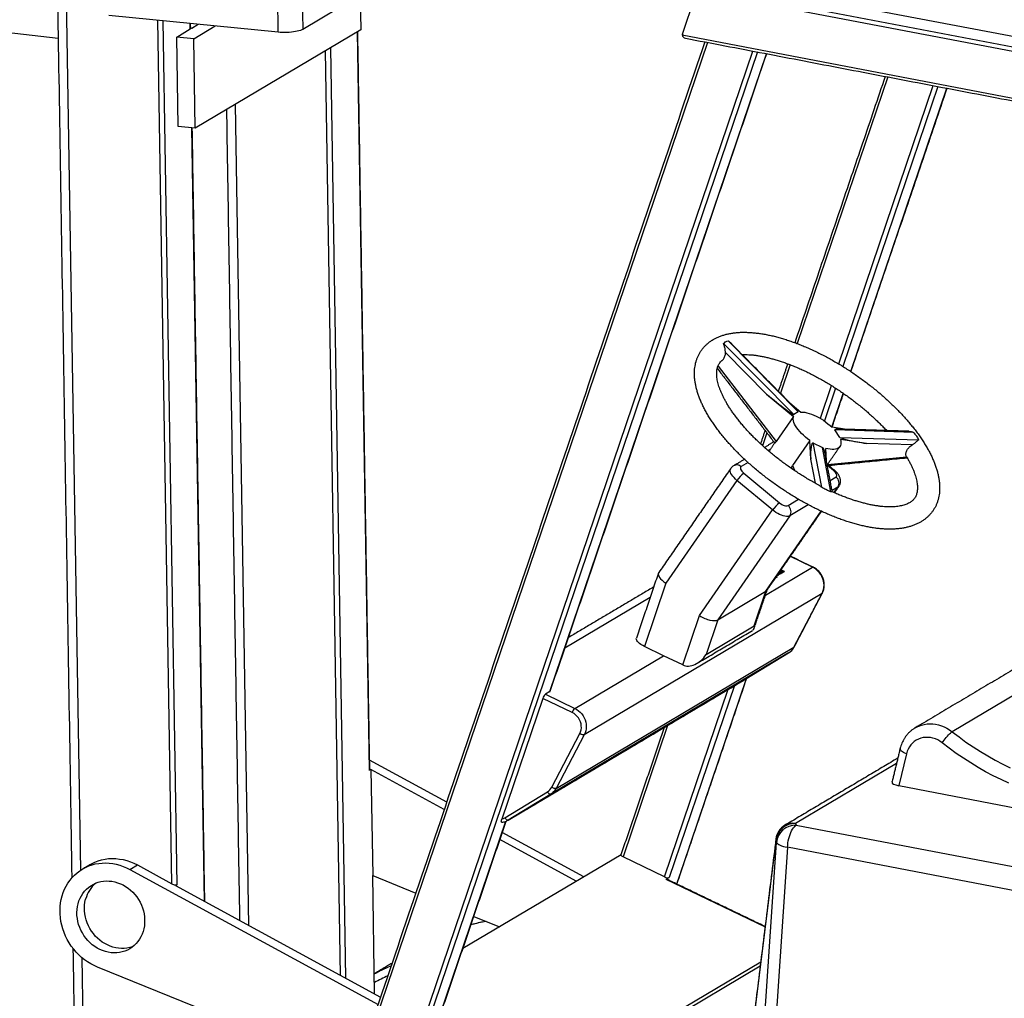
# Model space of a CAD drawing. Header units: inches. Extents: x -59 to 40, y -86 to 20.
# Tile 10 of 74: x 10.54 to 11.59, y -74.32 to -73.28. Entities that reach past the tile are written whole.
import ezdxf

# ---------------------------------------------------------------- set-up
doc = ezdxf.new("R2010")
doc.units = ezdxf.units.IN
doc.header["$MEASUREMENT"] = 0
doc.layers.add('SID-M-S', color=7, linetype='Continuous')

# ---------------------------------------------------------------- blocks, each defined once
blk = doc.blocks.new('dm108465')
at = {"layer": 'SID-M-S'}
for p, q in [((-0.7906, 1.2982), (-0.767, -0.158)), ((-0.3072, 0.8681), (-0.5309, 0.7352)), ((-0.1276, 0.7302), (-0.1121, 0.7757)), ((0.6035, 0.6388), (-0.1121, 0.7757)), ((-0.1065, 0.7797), (0.6053, 0.6435)), ((-0.0392, 0.7781), (0.5874, 0.6582)), ((-0.5569, 0.7322), (-0.5575, 0.7702)), ((-0.5316, 0.7732), (-0.5309, 0.7352)), ((-0.4699, 0.7714), (-0.4693, 0.7346)), ((-0.5569, 0.7322), (-0.7368, 0.75)), ((-0.6698, -0.1722), (-0.6847, 0.7449)), ((-0.6794, 0.7443), (-0.6646, -0.1732)), ((-0.7906, 0.7255), (-0.9143, 0.7399)), ((-0.6646, 0.727), (-0.6503, 0.7356)), ((-0.6503, 0.7356), (-0.6504, 0.7415)), ((-0.6499, 0.7367), (-0.6487, 0.7365)), ((-0.6487, 0.7365), (-0.6418, 0.7406)), ((-0.6467, 0.7253), (-0.6238, 0.7388)), ((-0.4693, 0.7346), (-0.6451, 0.6302)), ((-0.46, -0.0517), (-0.4727, 0.7325)), ((-0.6631, 0.6319), (-0.6646, 0.727)), ((-0.6467, 0.7253), (-0.6646, 0.727)), ((-0.6451, 0.6302), (-0.6467, 0.7253)), ((-0.1278, 0.7292), (0.55, 0.5996)), ((-0.4907, -0.2696), (-0.5067, 0.7124)), ((-0.5015, 0.7155), (-0.4855, -0.2725)), ((-0.1011, 0.7214), (-0.4617, -0.3405)), ((-0.4174, -0.3617), (-0.0528, 0.7121)), ((-0.0479, 0.7112), (-0.4124, -0.3624)), ((-0.2683, 0.0319), (-0.0383, 0.7093)), ((0.0906, 0.6847), (-0.0056, 0.4015)), ((0.0385, 0.3798), (0.1389, 0.6755)), ((0.1438, 0.6745), (0.0428, 0.3772)), ((0.0512, 0.3718), (0.1534, 0.6727)), ((-0.6027, 0.6553), (-0.5886, -0.2164)), ((-0.6451, 0.6302), (-0.6631, 0.6319)), ((-0.6352, -0.191), (-0.6486, 0.6305)), ((-0.0839, 0.4015), (-0.0093, 0.3261)), ((-0.0046, 0.3289), (-0.0791, 0.4043)), ((-0.0383, 0.3478), (-0.0819, 0.3919)), ((-0.0898, 0.3776), (-0.0281, 0.2974)), ((-0.0132, 0.3791), (-0.0235, 0.3487)), ((0.0189, 0.3221), (0.0307, 0.3569)), ((-0.0383, 0.3478), (-0.0097, 0.3241)), ((0.035, 0.3542), (0.0232, 0.3193)), ((0.0311, 0.3127), (0.0433, 0.3486)), ((-0.0136, 0.3387), (-0.0017, 0.3288)), ((-0.0046, 0.3289), (-0.0093, 0.3261)), ((-0.0097, 0.3241), (-0.0281, 0.2974)), ((-0.0378, 0.3066), (-0.0424, 0.293)), ((0.0467, 0.3103), (0.0313, 0.3126)), ((0.0397, 0.3019), (0.0343, 0.3098)), ((0.1179, 0.3072), (0.0343, 0.3098)), ((0.0077, 0.2986), (-0.0107, 0.2719)), ((0.0087, 0.2788), (0.0077, 0.2986)), ((0.0111, 0.296), (0.02, 0.2491)), ((0.0111, 0.296), (0.0213, 0.291)), ((0.0397, 0.3019), (0.1232, 0.2993)), ((0.0678, 0.2955), (0.0402, 0.2995)), ((0.1167, 0.294), (0.0678, 0.2955)), ((-0.0341, 0.2893), (-0.0365, 0.2878)), ((0.0302, 0.244), (0.0213, 0.291)), ((0.0253, 0.2773), (0.0246, 0.2902)), ((-0.0579, 0.2751), (-0.0653, 0.2708)), ((0.0136, 0.2531), (0.0087, 0.2788)), ((0.0329, 0.2666), (0.0264, 0.2721)), ((0.0266, 0.2732), (0.1104, 0.2813)), ((-0.0625, 0.2639), (-0.0246, 0.2325)), ((-0.0107, 0.2719), (-0.0081, 0.2663)), ((-0.0697, 0.2562), (-0.1451, 0.1471)), ((-0.0318, 0.2248), (-0.0697, 0.2562)), ((0.0293, 0.256), (0.0357, 0.2598)), ((0.0376, 0.249), (0.0313, 0.2453)), ((0.0336, 0.2432), (0.0376, 0.249)), ((-0.0154, 0.2294), (-0.0042, 0.2361)), ((0.0061, 0.2303), (-0.0135, 0.2187)), ((-0.1094, 0.1126), (-0.0318, 0.2248)), ((-0.0389, 0.1384), (0.0199, 0.2234)), ((-0.0135, 0.2187), (-0.09, 0.108)), ((0.0106, 0.164), (-0.0129, 0.1753)), ((-0.0395, 0.1342), (0.0106, 0.164)), ((-0.0245, 0.1568), (-0.0254, 0.1572)), ((-0.0253, 0.1574), (-0.0243, 0.1569)), ((-0.0238, 0.1572), (-0.0251, 0.1578)), ((-0.025, 0.1579), (-0.0236, 0.1573)), ((-0.0243, 0.1569), (-0.0245, 0.1568)), ((-0.0243, 0.1569), (-0.0245, 0.1562)), ((-0.0238, 0.1572), (-0.024, 0.1565)), ((-0.0236, 0.1573), (-0.0239, 0.1566)), ((-0.0236, 0.1573), (-0.0238, 0.1572)), ((-0.0222, 0.1591), (-0.0237, 0.1598)), ((-0.0231, 0.1576), (-0.0234, 0.1569)), ((-0.0232, 0.157), (-0.0234, 0.1569)), ((-0.0233, 0.1581), (-0.023, 0.1583)), ((-0.0233, 0.1581), (-0.0233, 0.1579)), ((-0.0227, 0.1578), (-0.0233, 0.1581)), ((-0.023, 0.1577), (-0.0232, 0.157)), ((-0.023, 0.1577), (-0.0231, 0.1576)), ((-0.0229, 0.1571), (-0.0231, 0.1572)), ((-0.023, 0.1583), (-0.0224, 0.158)), ((-0.0227, 0.1578), (-0.0229, 0.1571)), ((-0.0226, 0.1573), (-0.0229, 0.1571)), ((-0.0202, 0.1597), (-0.0228, 0.161)), ((-0.0227, 0.1612), (-0.0196, 0.1597)), ((-0.0224, 0.158), (-0.0227, 0.1578)), ((-0.0224, 0.158), (-0.0226, 0.1573)), ((-0.0222, 0.1591), (-0.0225, 0.1584)), ((-0.0213, 0.1591), (-0.0209, 0.1589)), ((-0.0209, 0.1589), (-0.0211, 0.1582)), ((-0.0196, 0.1597), (-0.0198, 0.159)), ((-0.1451, 0.1471), (-0.168, 0.0798)), ((-0.0278, 0.1527), (-0.0284, 0.153)), ((-0.0276, 0.1534), (-0.028, 0.1536)), ((-0.0279, 0.1537), (-0.0274, 0.1535)), ((-0.0276, 0.1534), (-0.0278, 0.1527)), ((-0.0277, 0.1528), (-0.0278, 0.1527)), ((-0.0274, 0.1535), (-0.0277, 0.1528)), ((-0.0274, 0.1535), (-0.0276, 0.1534)), ((-0.0263, 0.1557), (-0.0265, 0.155)), ((-0.0264, 0.1558), (-0.0263, 0.1557)), ((-0.0247, 0.1561), (-0.0252, 0.1563)), ((-0.0245, 0.1568), (-0.0247, 0.1561)), ((-0.0245, 0.1562), (-0.0247, 0.1561)), ((-0.024, 0.1565), (-0.0244, 0.1566)), ((-0.0239, 0.1566), (-0.024, 0.1565)), ((0.0207, 0.1361), (-0.2318, -0.0139)), ((-0.09, 0.108), (-0.0389, 0.1384)), ((-0.0513, 0.1016), (-0.0389, 0.1384)), ((-0.0091, 0.0791), (0.0207, 0.1361)), ((-0.1619, 0.1317), (-0.2525, 0.0779)), ((-0.1272, 0.0602), (-0.1094, 0.1126)), ((-0.09, 0.108), (-0.1025, 0.0713)), ((-0.1025, 0.0713), (-0.0513, 0.1016)), ((-0.2616, -0.0709), (-0.0091, 0.0791)), ((-0.1476, 0.07), (-0.168, 0.0798)), ((0.3091, 0.0785), (0.1589, -0.0108)), ((-0.0149, 0.0729), (-0.2674, -0.077)), ((-0.2418, 0.014), (-0.1476, 0.07)), ((-0.1272, 0.0602), (-0.1476, 0.07)), ((-0.0601, 0.0455), (-0.0149, 0.0729)), ((-0.3126, -0.1045), (-0.0601, 0.0455)), ((-0.1336, -0.1725), (-0.0595, 0.0458)), ((-0.0602, 0.0454), (-0.0601, 0.0455)), ((-0.2683, 0.0319), (-0.2731, 0.0291)), ((-0.1465, -0.165), (-0.0789, 0.0343)), ((-0.0723, 0.0382), (-0.1415, -0.1656)), ((-0.2759, 0.0247), (-0.3194, -0.1035)), ((-0.2446, 0.0096), (-0.2759, 0.0247)), ((-0.2731, 0.0291), (-0.2418, 0.014)), ((-0.1433, -0.004), (-0.1907, -0.1437)), ((-0.2664, -0.0697), (-0.2365, -0.0127)), ((-0.2318, -0.0139), (-0.2616, -0.0709)), ((-0.378, -0.0855), (-0.4599, -0.0409)), ((0.1104, -0.0341), (0.1021, -0.068)), ((-0.4584, -0.0508), (-0.46, -0.0517)), ((-0.4584, -0.0508), (-0.4566, -0.1635)), ((-0.3806, -0.0932), (-0.4584, -0.0508)), ((0.0998, -0.0445), (-0.0075, -0.1082)), ((0.1021, -0.068), (0.4977, -0.1437)), ((-0.3162, -0.1021), (-0.271, -0.0746)), ((-0.2674, -0.077), (-0.3126, -0.1045)), ((-0.3126, -0.1045), (-0.3127, -0.1046)), ((-0.3844, -0.3099), (-0.3151, -0.1057)), ((-0.0075, -0.1082), (-0.0068, -0.1099)), ((-0.0068, -0.1099), (0.4927, -0.2055)), ((-0.2403, -0.1695), (-0.3215, -0.1253)), ((-0.2323, -0.1647), (-0.3189, -0.1176)), ((-0.0283, -0.1265), (-0.0636, -0.412)), ((-0.0489, -0.446), (-0.0276, -0.1282)), ((-0.016, -0.1335), (-0.0361, -0.432)), ((-0.0276, -0.1282), (-0.0283, -0.1265)), ((0.4655, -0.2256), (-0.016, -0.1335)), ((-0.1928, -0.1413), (-0.3608, -0.2411)), ((-0.1465, -0.165), (-0.1907, -0.1437)), ((-0.7145, -0.157), (-0.7065, -0.1522)), ((-0.7065, -0.1522), (-0.6698, -0.1722)), ((-0.7145, -0.157), (-0.4509, -0.3004)), ((-0.4546, -0.2893), (-0.4566, -0.1635)), ((-0.4566, -0.1635), (-0.4108, -0.1821)), ((-0.1415, -0.1656), (-0.1447, -0.1675)), ((-0.6646, -0.1732), (-0.6662, -0.1742)), ((-0.6662, -0.1742), (-0.4483, -0.2927)), ((-0.0399, -0.218), (-0.1447, -0.1675)), ((-0.3492, -0.2069), (-0.3219, -0.218)), ((-0.7655, -0.2506), (-0.7623, -0.4504)), ((-0.4774, -0.3705), (-0.7489, -0.2607)), ((-0.2444, -0.3738), (-0.0444, -0.255)), ((-0.045, -0.2596), (-0.2398, -0.3754))]:
    blk.add_line(p, q, dxfattribs=at)
for points in [[(-0.6499, 0.736), (-0.6499, 0.736), (-0.65, 0.7358), (-0.6503, 0.7356)], [(-0.5309, 0.7352), (-0.532, 0.7346), (-0.5334, 0.7341), (-0.5349, 0.7336), (-0.5367, 0.7332), (-0.5387, 0.7328), (-0.5408, 0.7325), (-0.543, 0.7322), (-0.5453, 0.732), (-0.5476, 0.7319), (-0.55, 0.7319), (-0.5524, 0.7319), (-0.5547, 0.732), (-0.5569, 0.7322)], [(-0.0017, 0.3288), (0.0003, 0.3288), (0.0024, 0.3285), (0.0047, 0.3281), (0.0071, 0.3274), (0.0095, 0.3266), (0.0121, 0.3256), (0.0146, 0.3244), (0.0172, 0.3231), (0.0197, 0.3216), (0.0222, 0.32), (0.0247, 0.3182), (0.027, 0.3164), (0.0292, 0.3145), (0.0313, 0.3126)], [(0.0077, 0.2986), (0.0053, 0.3003), (0.003, 0.3022), (0.0009, 0.3041), (-0.0012, 0.3061), (-0.003, 0.3081), (-0.0047, 0.3101), (-0.0061, 0.3121), (-0.0074, 0.314), (-0.0084, 0.3159), (-0.0092, 0.3178), (-0.0097, 0.3195), (-0.0099, 0.3212), (-0.0099, 0.3227), (-0.0097, 0.3241)], [(0.0402, 0.2995), (0.0406, 0.2978), (0.0408, 0.2962), (0.0407, 0.2947), (0.0403, 0.2934), (0.0397, 0.2922), (0.0389, 0.2912), (0.0378, 0.2904), (0.0365, 0.2898), (0.0349, 0.2893), (0.0332, 0.2891), (0.0313, 0.2891), (0.0292, 0.2893), (0.027, 0.2896), (0.0246, 0.2902)], [(-0.0697, 0.2562), (-0.0713, 0.2576), (-0.0728, 0.2591), (-0.0741, 0.2606), (-0.0751, 0.2621), (-0.076, 0.2636), (-0.0765, 0.265), (-0.0768, 0.2663), (-0.0768, 0.2674), (-0.0766, 0.2684), (-0.0763, 0.2689)], [(-0.0653, 0.2708), (-0.0658, 0.2703), (-0.066, 0.2696), (-0.066, 0.2689), (-0.0658, 0.268), (-0.0653, 0.267), (-0.0645, 0.2659), (-0.0636, 0.2649), (-0.0625, 0.2639)], [(0.0339, 0.2669), (0.0338, 0.2669), (0.0335, 0.2669), (0.0329, 0.2666)], [(0.0357, 0.2598), (0.0362, 0.2603), (0.0365, 0.2609), (0.0365, 0.2617), (0.0362, 0.2626), (0.0357, 0.2636), (0.035, 0.2646), (0.034, 0.2656), (0.0329, 0.2666)], [(0.0387, 0.25), (0.0384, 0.2497), (0.0376, 0.249)], [(-0.0246, 0.2325), (-0.0234, 0.2315), (-0.0221, 0.2307), (-0.0207, 0.23), (-0.0194, 0.2295), (-0.0182, 0.2292), (-0.0171, 0.2291), (-0.0162, 0.2291), (-0.0154, 0.2294)], [(-0.0135, 0.2187), (-0.0145, 0.2182), (-0.0158, 0.218), (-0.0172, 0.218), (-0.0188, 0.2182), (-0.0206, 0.2186), (-0.0224, 0.2192), (-0.0244, 0.22), (-0.0263, 0.221), (-0.0282, 0.2221), (-0.0301, 0.2234), (-0.0318, 0.2248)], [(-0.024, 0.1593), (-0.0239, 0.1592), (-0.0231, 0.1588), (-0.0226, 0.1586), (-0.0225, 0.1586), (-0.0224, 0.1585), (-0.0223, 0.1585), (-0.0222, 0.1585), (-0.022, 0.1586), (-0.0219, 0.1588), (-0.0219, 0.1588), (-0.0219, 0.1589), (-0.022, 0.159), (-0.0222, 0.1591), (-0.0222, 0.1591)], [(0.0207, 0.1361), (0.0216, 0.1381), (0.0223, 0.1403), (0.0226, 0.1425), (0.0228, 0.1448), (0.0226, 0.1472), (0.0222, 0.1495), (0.0215, 0.1518), (0.0205, 0.154), (0.0194, 0.1561), (0.018, 0.1581), (0.0164, 0.1599), (0.0146, 0.1615), (0.0127, 0.1629), (0.0106, 0.164)], [(0.021, 0.1364), (0.021, 0.1363), (0.0207, 0.1361)], [(-0.168, 0.0798), (-0.1698, 0.0808), (-0.1716, 0.0818), (-0.1731, 0.0829), (-0.1743, 0.084), (-0.1753, 0.085), (-0.1761, 0.0861), (-0.1765, 0.0871), (-0.1766, 0.088), (-0.1765, 0.0887)], [(-0.0088, 0.0794), (-0.0089, 0.0794), (-0.0091, 0.0791)], [(-0.2683, 0.0319), (-0.2681, 0.0321), (-0.268, 0.0323)], [(-0.2418, 0.014), (-0.2398, 0.0129), (-0.2379, 0.0115), (-0.2361, 0.0099), (-0.2345, 0.0081), (-0.2331, 0.0061), (-0.2319, 0.004), (-0.231, 0.0018), (-0.2303, -0.0005), (-0.2299, -0.0028), (-0.2297, -0.0052), (-0.2298, -0.0075), (-0.2302, -0.0097), (-0.2309, -0.0119), (-0.2318, -0.0139)], [(-0.2365, -0.0127), (-0.2357, -0.0108), (-0.2352, -0.0088), (-0.2349, -0.0067), (-0.235, -0.0045), (-0.2353, -0.0023), (-0.2359, -0.0001), (-0.2368, 0.0019), (-0.238, 0.0039), (-0.2394, 0.0056), (-0.241, 0.0072), (-0.2427, 0.0085), (-0.2446, 0.0096)], [(0.1196, -0.0067), (0.1207, -0.006), (0.1234, -0.0047), (0.1263, -0.0037), (0.1292, -0.003), (0.1322, -0.0025), (0.1352, -0.0024), (0.1383, -0.0025), (0.1414, -0.0028), (0.1445, -0.0035), (0.1475, -0.0044), (0.1505, -0.0056), (0.1534, -0.0071), (0.1562, -0.0088), (0.1589, -0.0108)], [(-0.2318, -0.0139), (-0.2321, -0.014), (-0.2326, -0.0141), (-0.2332, -0.0141), (-0.2338, -0.014), (-0.2345, -0.0137), (-0.2352, -0.0135), (-0.2359, -0.0131), (-0.2365, -0.0127)], [(0.1483, -0.0225), (0.146, -0.0209), (0.1436, -0.0195), (0.1411, -0.0184), (0.1385, -0.0175), (0.1358, -0.017), (0.1332, -0.0167), (0.1306, -0.0167), (0.128, -0.017), (0.1255, -0.0176), (0.1231, -0.0185), (0.1208, -0.0197), (0.1187, -0.0211), (0.1167, -0.0228), (0.115, -0.0247), (0.1135, -0.0268), (0.1122, -0.0291), (0.1112, -0.0315), (0.1104, -0.0341)], [(0.1483, -0.0225), (0.1493, -0.0211), (0.1503, -0.0196), (0.1515, -0.0182), (0.1526, -0.0167), (0.1538, -0.0154), (0.155, -0.0141), (0.1561, -0.013), (0.1571, -0.0121), (0.1581, -0.0113), (0.1589, -0.0108)], [(0.1589, -0.0108), (0.1662, -0.0163), (0.1736, -0.0217), (0.1812, -0.0269), (0.1889, -0.0318), (0.1967, -0.0365), (0.2046, -0.041), (0.2126, -0.0452), (0.2206, -0.0492)], [(0.1104, -0.0341), (0.1088, -0.0334), (0.1074, -0.0327), (0.1061, -0.032), (0.1051, -0.0312), (0.1044, -0.0305), (0.1039, -0.0297), (0.1037, -0.029), (0.1037, -0.0285)], [(0.219, -0.0655), (0.2108, -0.0616), (0.2026, -0.0576), (0.1945, -0.0532), (0.1865, -0.0487), (0.1787, -0.0439), (0.1709, -0.0389), (0.1632, -0.0337), (0.1557, -0.0282), (0.1483, -0.0225)], [(-0.2616, -0.0709), (-0.262, -0.071), (-0.2625, -0.0711), (-0.263, -0.071), (-0.2637, -0.0709), (-0.2644, -0.0707), (-0.2651, -0.0704), (-0.2657, -0.0701), (-0.2664, -0.0697)], [(-0.2674, -0.077), (-0.2677, -0.0772), (-0.2681, -0.0772), (-0.2686, -0.077), (-0.2691, -0.0767), (-0.2696, -0.0763), (-0.2701, -0.0758), (-0.2706, -0.0753), (-0.271, -0.0746)], [(-0.3126, -0.1045), (-0.3129, -0.1046), (-0.3133, -0.1046), (-0.3138, -0.1045), (-0.3143, -0.1042), (-0.3148, -0.1038), (-0.3153, -0.1033), (-0.3158, -0.1027), (-0.3162, -0.1021)], [(-0.016, -0.1335), (-0.0158, -0.1312), (-0.0155, -0.1288), (-0.0151, -0.1265), (-0.0145, -0.1242), (-0.0139, -0.122), (-0.0132, -0.1198), (-0.0124, -0.1178), (-0.0116, -0.116), (-0.0107, -0.1143), (-0.0097, -0.1128), (-0.0087, -0.1116), (-0.0078, -0.1107), (-0.0068, -0.1099)], [(-0.0276, -0.1282), (-0.0271, -0.129), (-0.0263, -0.1297), (-0.0252, -0.1305), (-0.0238, -0.1312), (-0.0222, -0.1318), (-0.0204, -0.1325), (-0.0183, -0.133), (-0.016, -0.1335)], [(-0.7569, -0.1519), (-0.7551, -0.1509), (-0.7517, -0.1492), (-0.7482, -0.1479), (-0.7446, -0.1468), (-0.7409, -0.146), (-0.7371, -0.1455), (-0.7332, -0.1454), (-0.7294, -0.1455), (-0.7255, -0.1459), (-0.7216, -0.1466), (-0.7177, -0.1476), (-0.7139, -0.1488), (-0.7102, -0.1504), (-0.7065, -0.1522)], [(-0.1907, -0.1437), (-0.1914, -0.1434), (-0.1919, -0.143), (-0.1924, -0.1426), (-0.1927, -0.1423), (-0.1929, -0.1419), (-0.1929, -0.1416), (-0.1929, -0.1415)], [(-0.7489, -0.2607), (-0.7525, -0.2591), (-0.756, -0.2573), (-0.7594, -0.2552), (-0.7627, -0.2529), (-0.7658, -0.2504), (-0.7688, -0.2477), (-0.7716, -0.2447), (-0.7742, -0.2416), (-0.7767, -0.2384), (-0.779, -0.2349), (-0.781, -0.2314), (-0.7828, -0.2277), (-0.7844, -0.224), (-0.7857, -0.2201), (-0.7869, -0.2162), (-0.7877, -0.2123), (-0.7883, -0.2083), (-0.7886, -0.2043), (-0.7887, -0.2004), (-0.7886, -0.1964), (-0.7881, -0.1926), (-0.7874, -0.1888), (-0.7865, -0.185), (-0.7853, -0.1814), (-0.7838, -0.178), (-0.7822, -0.1746), (-0.7803, -0.1714), (-0.7781, -0.1684), (-0.7758, -0.1656), (-0.7733, -0.163), (-0.7706, -0.1606), (-0.7677, -0.1584), (-0.7646, -0.1565), (-0.7615, -0.1548), (-0.7581, -0.1533), (-0.7547, -0.1521), (-0.7512, -0.1512), (-0.7476, -0.1506), (-0.7439, -0.1502), (-0.7402, -0.1501), (-0.7365, -0.1503), (-0.7327, -0.1507), (-0.729, -0.1514), (-0.7253, -0.1524), (-0.7216, -0.1537), (-0.718, -0.1552), (-0.7145, -0.157)], [(-0.7695, -0.1934), (-0.7686, -0.1904), (-0.7674, -0.1876), (-0.766, -0.185), (-0.7644, -0.1825), (-0.7626, -0.1801), (-0.7606, -0.178), (-0.7585, -0.1761), (-0.7561, -0.1743), (-0.7536, -0.1729), (-0.751, -0.1716), (-0.7482, -0.1706), (-0.7454, -0.1699), (-0.7425, -0.1694), (-0.7395, -0.1692), (-0.7365, -0.1693), (-0.7335, -0.1696), (-0.7305, -0.1702), (-0.7275, -0.1711), (-0.7246, -0.1722), (-0.7217, -0.1735), (-0.719, -0.1751), (-0.7163, -0.177), (-0.7138, -0.179), (-0.7114, -0.1812), (-0.7092, -0.1837), (-0.7072, -0.1862), (-0.7054, -0.189), (-0.7037, -0.1918), (-0.7023, -0.1948), (-0.7011, -0.1979), (-0.7002, -0.201), (-0.6995, -0.2042), (-0.699, -0.2074), (-0.6988, -0.2106), (-0.6988, -0.2138), (-0.6991, -0.2169), (-0.6997, -0.2199), (-0.7005, -0.2229), (-0.7015, -0.2258), (-0.7028, -0.2285), (-0.7043, -0.2311), (-0.706, -0.2335), (-0.7079, -0.2358), (-0.71, -0.2378), (-0.7122, -0.2397), (-0.7147, -0.2413), (-0.7172, -0.2426), (-0.7199, -0.2437), (-0.7227, -0.2446), (-0.7256, -0.2452), (-0.7285, -0.2455), (-0.7315, -0.2456), (-0.7345, -0.2454), (-0.7375, -0.2449), (-0.7405, -0.2442), (-0.7435, -0.2432), (-0.7464, -0.242), (-0.7492, -0.2405), (-0.7519, -0.2388), (-0.7545, -0.2369), (-0.7569, -0.2347), (-0.7592, -0.2324), (-0.7613, -0.2299), (-0.7633, -0.2272), (-0.765, -0.2244), (-0.7665, -0.2215), (-0.7678, -0.2185), (-0.7689, -0.2154), (-0.7697, -0.2122), (-0.7703, -0.209), (-0.7707, -0.2058), (-0.7707, -0.2027), (-0.7706, -0.1995), (-0.7701, -0.1964), (-0.7695, -0.1934)], [(-0.7108, -0.2386), (-0.7119, -0.239), (-0.7147, -0.2399), (-0.7176, -0.2405), (-0.7205, -0.2408), (-0.7235, -0.2409), (-0.7265, -0.2407), (-0.7295, -0.2402), (-0.7325, -0.2395), (-0.7355, -0.2385), (-0.7384, -0.2372), (-0.7412, -0.2358), (-0.7439, -0.2341), (-0.7465, -0.2321), (-0.7489, -0.23), (-0.7512, -0.2277), (-0.7533, -0.2251), (-0.7553, -0.2225), (-0.757, -0.2197), (-0.7585, -0.2168), (-0.7598, -0.2137), (-0.7609, -0.2106), (-0.7617, -0.2075), (-0.7623, -0.2043), (-0.7627, -0.2011), (-0.7627, -0.1979), (-0.7626, -0.1948), (-0.7622, -0.1917), (-0.7615, -0.1886)], [(-0.4549, -0.268), (-0.4534, -0.2672), (-0.4492, -0.265)]]:
    blk.add_lwpolyline(points, dxfattribs=at)
for centre, radius, start, end in [((-0.124, 0.729), 0.00373, 161.3717, 176.2785), ((-0.0699, 0.2657), 0.00689, 47.2861, 120.1997), ((-0.0435, 0.2389), 0.0313, 127.2053, 146.6286), ((0.0306, 0.2533), 0.00824, 328.5918, 51.8148), ((-0.0056, 0.2075), 0.0313, 127.2043, 146.6296), ((-0.0205, 0.2229), 0.00824, 328.5918, 51.8148), ((0.011, 0.1636), 0.000523, 68.8976, 131.3538), ((-0.0231, 0.0864), 0.0158, 301.5097, 332.6276), ((-0.2669, 0.022), 0.0094, 131.7466, 163.8857), ((-0.2356, 0.007), 0.0094, 131.7466, 163.8857), ((-0.2776, -0.0639), 0.0126, 301.509, 332.6293), ((-0.2756, -0.0636), 0.0158, 301.5097, 332.6276), ((-0.3226, -0.0916), 0.0123, 284.9585, 301.2762), ((-0.0082, -0.1283), 0.0201, 87.9793, 174.7857), ((-0.0088, -0.127), 0.0197, 120.7123, 172.9495), ((-0.0075, -0.1301), 0.0201, 87.9793, 174.7857), ((-0.0107, -0.1239), 0.0161, 78.4696, 120.2916), ((-0.0215, -0.1254), 0.00681, 173.0072, 189.1781), ((-0.1432, -0.1593), 0.00658, 239.6162, 284.7403), ((-0.7297, -0.1967), 0.0328, 129.8164, 165.7419), ((-0.1444, -0.1679), 0.000523, 68.8608, 131.3528), ((-0.2995, -0.4148), 0.2059, 100.2479, 104.8332), ((-0.3589, -0.443), 0.1996, 113.0163, 116.8962), ((-0.3615, -0.4458), 0.1928, 114.2098, 118.9178)]:
    blk.add_arc(centre, radius, start, end, dxfattribs=at)
for centre, major_axis, ratio, start_param, end_param in [((-0.1226, 0.7295), (0.00515, 0.0009), 0.709777, 2.969262, 4.221623), ((-0.0367, 0.3488), (0.0274, -0.0227), 0.049276, 4.694785, 6.265582), ((-0.0319, 0.3516), (0.0274, -0.0227), 0.049276, 6.265582, 6.741507), ((0.0607, 0.306), (0.0264, -0.004), 0.087144, 2.514143, 3.222377), ((0.0121, 0.2771), (-0.0013, 0.0189), 0.172404, 6.183069, 7.753865), ((0.066, 0.2981), (0.0264, -0.004), 0.087144, 3.222377, 4.793174), ((0.0223, 0.2721), (-0.0013, 0.0189), 0.172404, 5.311203, 6.183069), ((-0.1388, 0.1509), (0.0142, -0.0071), 0.407799, 3.084701, 4.457449), ((-0.0518, 0.1467), (0.0142, -0.0071), 0.407799, 6.028246, 6.226294), ((-0.103, 0.1164), (0.0142, -0.0071), 0.407799, 4.457449, 6.028246), ((-0.0649, 0.1082), (0.0129, -0.0104), 0.456636, 6.116151, 6.762051), ((-0.1161, 0.0778), (0.0132, 0.0163), 0.7112, 3.308627, 4.879424), ((-0.4637, -0.0498), (0.00391, -0.00166), 0.36472, 6.021194, 6.443361), ((0.1069, -0.0652), (0.0119, -0.0008), 0.287498, 3.0928, 4.319463), ((-0.6682, -0.1713), (0.00391, -0.00166), 0.36472, 4.450397, 6.021194)]:
    blk.add_ellipse(centre, major_axis=major_axis, ratio=ratio, start_param=start_param, end_param=end_param, dxfattribs=at)
for points in [[(-0.8, 1.3017), (-0.7762, -0.166)], [(-0.6499, 0.736), (-0.65, 0.7414)], [(-0.4597, -0.0512), (-0.4724, 0.7328)], [(-0.1038, 0.7219), (-0.4638, -0.3382)], [(-0.1244, 0.7258), (0.5474, 0.5973)], [(-0.268, 0.0323), (-0.0381, 0.7093)], [(0.0878, 0.6852), (-0.0082, 0.4024)], [(0.0514, 0.3717), (0.1535, 0.6726)], [(-0.6119, 0.6499), (-0.598, -0.2113)], [(-0.6349, -0.1912), (-0.6482, 0.6305)], [(-0.0069, 0.3319), (-0.0767, 0.4025)], [(-0.0158, 0.3801), (-0.0257, 0.3509)], [(-0.0906, 0.3752), (-0.0295, 0.2958)], [(0.0313, 0.3126), (0.0435, 0.3485)], [(-0.0398, 0.3092), (-0.0446, 0.2951)], [(0.113, 0.3083), (0.0395, 0.3106)], [(-0.0305, 0.2971), (-0.0404, 0.2912)], [(-0.0296, 0.2958), (-0.0356, 0.2871)], [(0.0316, 0.244), (0.0242, 0.283)], [(0.0262, 0.2726), (0.0397, 0.2922)], [(-0.0616, 0.2786), (-0.0733, 0.2717)], [(0.0263, 0.272), (0.1111, 0.2802)], [(0.0339, 0.2669), (0.0276, 0.2722)], [(-0.0763, 0.2689), (-0.1527, 0.1583)], [(-0.011, 0.2686), (-0.0107, 0.2681)], [(0.0339, 0.243), (0.0387, 0.25)], [(-0.0379, 0.1393), (0.0202, 0.2233)], [(0.0112, 0.1641), (-0.0128, 0.1756)], [(-0.1531, 0.1577), (-0.1765, 0.0887)], [(-0.0231, 0.1576), (-0.0247, 0.1583)], [(-0.0234, 0.1569), (-0.0237, 0.157)], [(-0.0217, 0.1579), (-0.0214, 0.1586)], [(-0.0263, 0.1557), (-0.0267, 0.1555)], [(-0.0255, 0.1557), (-0.0252, 0.1564)], [(-0.158, 0.1431), (-0.2486, 0.0893)], [(-0.0515, 0.0989), (-0.0376, 0.1396)], [(-0.0088, 0.0794), (0.021, 0.1364)], [(-0.1119, 0.062), (-0.053, 0.0969)], [(0.2697, 0.0825), (0.1195, -0.0067)], [(-0.3127, -0.1046), (-0.0602, 0.0454)], [(-0.1335, -0.1726), (-0.0593, 0.046)], [(-0.1469, -0.0061), (-0.1929, -0.1415)], [(0.1037, -0.0285), (0.095, -0.0642)], [(0.1012, -0.0388), (-0.0188, -0.1101)], [(-0.3841, -0.3096), (-0.3148, -0.1057)], [(-0.0283, -0.1246), (-0.0637, -0.411)], [(-0.7569, -0.1519), (-0.7649, -0.1566)], [(-0.0398, -0.2176), (-0.1442, -0.1674)], [(-0.775, -0.2407), (-0.7715, -0.4559)], [(-0.4361, -0.2567), (-0.4549, -0.2679)]]:
    blk.add_open_spline(points, degree=1, dxfattribs=at)
for points, knots in [([(-0.095, 0.4057), (-0.0956, 0.4054), (-0.0971, 0.4044), (-0.0994, 0.4028), (-0.1018, 0.4007), (-0.1041, 0.3985), (-0.1061, 0.3961), (-0.108, 0.3936), (-0.1096, 0.391), (-0.111, 0.3882), (-0.1122, 0.3854), (-0.1132, 0.3824), (-0.1139, 0.3793), (-0.1144, 0.376), (-0.1148, 0.3727), (-0.1149, 0.3692), (-0.1147, 0.3657), (-0.1143, 0.362), (-0.1137, 0.3583), (-0.1129, 0.3544), (-0.1118, 0.3505), (-0.1105, 0.3465), (-0.109, 0.3424), (-0.1073, 0.3384), (-0.1053, 0.3342), (-0.1031, 0.3301), (-0.1008, 0.3259), (-0.0982, 0.3217), (-0.0955, 0.3175), (-0.0925, 0.3133), (-0.0894, 0.3091), (-0.0862, 0.3049), (-0.0827, 0.3007), (-0.0792, 0.2966), (-0.0754, 0.2924), (-0.0716, 0.2883), (-0.0675, 0.2843), (-0.0634, 0.2802), (-0.0591, 0.2762), (-0.0547, 0.2723), (-0.0502, 0.2684), (-0.0456, 0.2646), (-0.0409, 0.2609), (-0.0362, 0.2572), (-0.0313, 0.2536), (-0.0263, 0.2501), (-0.0213, 0.2467), (-0.0163, 0.2434), (-0.0112, 0.2402), (-0.006, 0.2371), (-0.0009, 0.2341), (0.0044, 0.2312), (0.0096, 0.2285), (0.0148, 0.2258), (0.02, 0.2234), (0.0253, 0.221), (0.0305, 0.2188), (0.0357, 0.2167), (0.0408, 0.2148), (0.0459, 0.213), (0.051, 0.2114), (0.0561, 0.2099), (0.061, 0.2086), (0.0659, 0.2075), (0.0708, 0.2065), (0.0755, 0.2057), (0.0802, 0.2051), (0.0848, 0.2047), (0.0893, 0.2044), (0.0937, 0.2044), (0.098, 0.2045), (0.1021, 0.2048), (0.1061, 0.2054), (0.11, 0.2061), (0.1137, 0.207), (0.1173, 0.2082), (0.1206, 0.2095), (0.1238, 0.211), (0.1267, 0.2127), (0.1295, 0.2146), (0.132, 0.2166), (0.1343, 0.2188), (0.1364, 0.2211), (0.1383, 0.2236), (0.14, 0.2262), (0.1415, 0.2289), (0.1427, 0.2318), (0.1437, 0.2347), (0.1446, 0.2378), (0.1452, 0.241), (0.1455, 0.2443), (0.1457, 0.2477), (0.1456, 0.2512), (0.1453, 0.2549), (0.1448, 0.2586), (0.144, 0.2624), (0.143, 0.2664), (0.1417, 0.2703), (0.1403, 0.2744), (0.1386, 0.2784), (0.1367, 0.2826), (0.1346, 0.2867), (0.1323, 0.2909), (0.1297, 0.2951), (0.1271, 0.2993), (0.1242, 0.3035), (0.1211, 0.3077), (0.1179, 0.3119), (0.1145, 0.316), (0.111, 0.3202), (0.1073, 0.3243), (0.1034, 0.3285), (0.0995, 0.3325), (0.0954, 0.3366), (0.0911, 0.3406), (0.0868, 0.3445), (0.0823, 0.3484), (0.0777, 0.3523), (0.073, 0.356), (0.0683, 0.3597), (0.0634, 0.3633), (0.0585, 0.3668), (0.0535, 0.3703), (0.0485, 0.3736), (0.0434, 0.3769), (0.0383, 0.38), (0.0331, 0.383), (0.0279, 0.3859), (0.0227, 0.3887), (0.0174, 0.3914), (0.0122, 0.3939), (0.007, 0.3963), (0.0018, 0.3985), (-0.0034, 0.4007), (-0.0086, 0.4026), (-0.0137, 0.4044), (-0.0188, 0.4061), (-0.0239, 0.4076), (-0.0289, 0.409), (-0.0338, 0.4101), (-0.0386, 0.4111), (-0.0434, 0.412), (-0.0481, 0.4126), (-0.0527, 0.4131), (-0.0573, 0.4134), (-0.0617, 0.4135), (-0.066, 0.4135), (-0.0702, 0.4132), (-0.0742, 0.4127), (-0.0782, 0.412), (-0.0819, 0.4111), (-0.0855, 0.4101), (-0.0889, 0.4088), (-0.0921, 0.4073), (-0.094, 0.4062), (-0.095, 0.4057)], [0, 0, 0, 0, 0.003669, 0.009822, 0.01589, 0.02187, 0.027782, 0.03365, 0.039496, 0.045341, 0.051207, 0.057117, 0.063093, 0.069153, 0.075311, 0.081576, 0.08795, 0.094428, 0.101001, 0.107652, 0.114365, 0.12112, 0.127902, 0.134698, 0.141494, 0.148283, 0.155062, 0.161826, 0.168576, 0.175311, 0.182031, 0.188736, 0.195429, 0.202109, 0.208779, 0.215438, 0.222088, 0.22873, 0.235365, 0.241994, 0.248618, 0.255238, 0.261854, 0.268468, 0.27508, 0.281691, 0.288301, 0.294911, 0.301523, 0.308136, 0.314751, 0.32137, 0.327993, 0.33462, 0.341253, 0.347893, 0.35454, 0.361197, 0.367862, 0.374539, 0.381228, 0.387929, 0.394646, 0.401377, 0.408125, 0.41489, 0.421672, 0.428471, 0.435283, 0.442107, 0.448936, 0.455758, 0.462561, 0.469327, 0.476038, 0.482672, 0.489213, 0.495646, 0.501963, 0.508165, 0.51426, 0.520262, 0.526191, 0.532068, 0.537917, 0.543761, 0.549619, 0.555515, 0.561471, 0.567507, 0.573637, 0.579873, 0.586217, 0.592668, 0.599217, 0.605849, 0.612547, 0.619292, 0.626068, 0.632861, 0.639658, 0.64645, 0.653232, 0.66, 0.666754, 0.673493, 0.680217, 0.686926, 0.693622, 0.700306, 0.706978, 0.71364, 0.720292, 0.726936, 0.733573, 0.740204, 0.746829, 0.75345, 0.760067, 0.766682, 0.773294, 0.779905, 0.786515, 0.793126, 0.799737, 0.806349, 0.812964, 0.819582, 0.826203, 0.832829, 0.839461, 0.846099, 0.852744, 0.859398, 0.866061, 0.872734, 0.87942, 0.886118, 0.89283, 0.899557, 0.906301, 0.913061, 0.919838, 0.926633, 0.933442, 0.940263, 0.947092, 0.953917, 0.960726, 0.967504, 0.974231, 0.980889, 0.987456, 0.993919, 1, 1, 1, 1]), ([(-0.0839, 0.4015), (-0.0833, 0.4021), (-0.0827, 0.4028), (-0.082, 0.4034), (-0.082, 0.4034)], [0, 0, 0, 0, 0.966619, 1, 1, 1, 1]), ([(-0.0819, 0.3919), (-0.0819, 0.3926), (-0.082, 0.3938), (-0.0822, 0.3956), (-0.0825, 0.3972), (-0.0829, 0.3987), (-0.0833, 0.3998), (-0.0836, 0.4005), (-0.0837, 0.401), (-0.0839, 0.4012), (-0.0839, 0.4014), (-0.0839, 0.4015), (-0.0839, 0.4015), (-0.0839, 0.4015)], [0, 0, 0, 0, 0.18838, 0.344731, 0.505353, 0.683879, 0.8061, 0.884155, 0.931915, 0.960861, 0.990014, 0.99809, 1, 1, 1, 1]), ([(-0.082, 0.4034), (-0.082, 0.4034), (-0.081, 0.4038), (-0.08, 0.4041), (-0.0791, 0.4043)], [0, 0, 0, 0, 0.033381, 1, 1, 1, 1]), ([(-0.0791, 0.4043), (-0.0791, 0.4043), (-0.079, 0.4043), (-0.0788, 0.4043), (-0.078, 0.4037), (-0.0772, 0.4031), (-0.0767, 0.4025), (-0.0767, 0.4025)], [0, 0, 0, 0, 0.025042, 0.067148, 0.250101, 0.975893, 1, 1, 1, 1]), ([(-0.0855, 0.3837), (-0.0852, 0.3839), (-0.0845, 0.3845), (-0.0835, 0.3857), (-0.0827, 0.3873), (-0.0821, 0.3891), (-0.0819, 0.3906), (-0.0819, 0.3916), (-0.0819, 0.3919)], [0, 0, 0, 0, 0.113595, 0.307328, 0.506673, 0.700396, 0.899738, 1, 1, 1, 1]), ([(-0.0641, 0.3898), (-0.0634, 0.3899), (-0.0617, 0.3899), (-0.0587, 0.3898), (-0.0553, 0.3896), (-0.0516, 0.3893), (-0.0479, 0.3888), (-0.044, 0.3881), (-0.0399, 0.3873), (-0.0357, 0.3863), (-0.0315, 0.3852), (-0.0271, 0.3839), (-0.0226, 0.3825), (-0.0181, 0.3809), (-0.0134, 0.3792), (-0.0087, 0.3773), (-0.004, 0.3753), (0.0008, 0.3732), (0.0056, 0.3709), (0.0104, 0.3685), (0.0152, 0.3659), (0.0201, 0.3632), (0.0249, 0.3605), (0.0297, 0.3576), (0.0344, 0.3546), (0.0392, 0.3515), (0.0438, 0.3483), (0.0484, 0.345), (0.053, 0.3417), (0.0574, 0.3382), (0.0618, 0.3347), (0.0661, 0.3312), (0.0702, 0.3276), (0.0743, 0.324), (0.0782, 0.3203), (0.082, 0.3166), (0.0857, 0.3129), (0.0881, 0.3103), (0.0892, 0.3091), (0.0893, 0.309)], [0, 0, 0, 0, 0.018353, 0.045546, 0.072795, 0.100115, 0.127516, 0.155001, 0.18257, 0.210223, 0.237954, 0.265759, 0.293633, 0.321571, 0.349567, 0.377616, 0.405712, 0.43385, 0.462025, 0.490234, 0.51847, 0.546731, 0.575012, 0.603309, 0.631619, 0.659937, 0.688261, 0.716586, 0.74491, 0.773227, 0.801534, 0.829828, 0.858105, 0.886361, 0.914592, 0.942794, 0.970962, 0.999092, 1, 1, 1, 1]), ([(0.0174, 0.2511), (0.0165, 0.2516), (0.0139, 0.2529), (0.0098, 0.2552), (0.005, 0.258), (0.0002, 0.2609), (-0.0046, 0.264), (-0.0093, 0.2671), (-0.014, 0.2703), (-0.0186, 0.2736), (-0.0231, 0.2769), (-0.0275, 0.2804), (-0.0319, 0.2839), (-0.0361, 0.2874), (-0.0403, 0.2911), (-0.0443, 0.2947), (-0.0482, 0.2984), (-0.052, 0.3021), (-0.0556, 0.3058), (-0.0591, 0.3095), (-0.0624, 0.3133), (-0.0655, 0.317), (-0.0685, 0.3207), (-0.0714, 0.3244), (-0.074, 0.328), (-0.0765, 0.3316), (-0.0787, 0.3351), (-0.0808, 0.3386), (-0.0827, 0.342), (-0.0844, 0.3453), (-0.0859, 0.3485), (-0.0872, 0.3516), (-0.0883, 0.3546), (-0.0893, 0.3575), (-0.09, 0.3603), (-0.0906, 0.3629), (-0.091, 0.3654), (-0.0912, 0.3678), (-0.0912, 0.3699), (-0.0911, 0.372), (-0.0909, 0.3739), (-0.0905, 0.3757), (-0.0899, 0.3774), (-0.0892, 0.379), (-0.0883, 0.3805), (-0.0873, 0.3819), (-0.0863, 0.3829), (-0.0856, 0.3835), (-0.0854, 0.3836)], [0, 0, 0, 0, 0.012757, 0.034812, 0.056882, 0.078963, 0.101055, 0.123152, 0.145253, 0.167355, 0.189454, 0.211548, 0.233633, 0.255708, 0.277768, 0.299812, 0.321836, 0.343836, 0.365809, 0.387752, 0.40966, 0.43153, 0.453357, 0.475137, 0.496866, 0.518539, 0.540152, 0.561701, 0.583183, 0.604596, 0.625938, 0.647213, 0.668426, 0.689587, 0.710715, 0.731835, 0.752976, 0.77419, 0.795554, 0.817174, 0.839202, 0.861846, 0.885392, 0.910204, 0.936653, 0.964728, 0.989941, 1, 1, 1, 1]), ([(0.113, 0.3083), (0.1136, 0.3082), (0.1146, 0.3082), (0.1158, 0.3079), (0.1167, 0.3077), (0.1172, 0.3075), (0.1175, 0.3074), (0.1177, 0.3073), (0.1179, 0.3072), (0.1179, 0.3072), (0.1179, 0.3072)], [0, 0, 0, 0, 0.348118, 0.600152, 0.761112, 0.859604, 0.919292, 0.979407, 0.996061, 1, 1, 1, 1]), ([(0.1179, 0.3072), (0.1189, 0.3059), (0.12, 0.3046), (0.1211, 0.3033), (0.1211, 0.3033)], [0, 0, 0, 0, 0.966619, 1, 1, 1, 1]), ([(-0.0281, 0.2974), (-0.0283, 0.2971), (-0.0288, 0.2965), (-0.0292, 0.2959), (-0.0295, 0.2957), (-0.0295, 0.2958), (-0.0295, 0.2958)], [0, 0, 0, 0, 0.296003, 0.592364, 0.882226, 1, 1, 1, 1]), ([(0.1104, 0.2815), (0.1102, 0.2818), (0.1099, 0.2823), (0.1097, 0.2835), (0.1097, 0.2848), (0.1101, 0.2863), (0.1107, 0.2878), (0.1116, 0.2892), (0.1127, 0.2907), (0.1141, 0.2921), (0.1154, 0.2932), (0.1163, 0.2938), (0.1167, 0.294)], [0, 0, 0, 0, 0.079429, 0.18521, 0.294081, 0.399575, 0.508145, 0.61337, 0.721651, 0.826767, 0.934924, 1, 1, 1, 1]), ([(0.1232, 0.2993), (0.1232, 0.2993), (0.1233, 0.2993), (0.1232, 0.2991), (0.1227, 0.2987), (0.1218, 0.298), (0.1204, 0.2968), (0.119, 0.2957), (0.1178, 0.2947), (0.117, 0.2942), (0.1167, 0.294)], [0, 0, 0, 0, 0.00802, 0.0215, 0.080074, 0.312439, 0.525542, 0.745725, 0.870951, 1, 1, 1, 1]), ([(0.1211, 0.3033), (0.1211, 0.3032), (0.1219, 0.3019), (0.1226, 0.3006), (0.1232, 0.2993)], [0, 0, 0, 0, 0.033377, 1, 1, 1, 1]), ([(0.1103, 0.2815), (0.1106, 0.281), (0.1116, 0.2794), (0.1132, 0.2766), (0.1149, 0.2733), (0.1164, 0.27), (0.1178, 0.2669), (0.119, 0.2639), (0.1199, 0.261), (0.1207, 0.2582), (0.1213, 0.2555), (0.1217, 0.253), (0.122, 0.2506), (0.1221, 0.2484), (0.122, 0.2463), (0.1218, 0.2444), (0.1214, 0.2426), (0.1209, 0.2409), (0.1202, 0.2393), (0.1194, 0.2377), (0.1183, 0.2363), (0.1171, 0.235), (0.1158, 0.2339), (0.1143, 0.2328), (0.1126, 0.2319), (0.1107, 0.231), (0.1086, 0.2302), (0.1063, 0.2295), (0.1039, 0.229), (0.1012, 0.2285), (0.0984, 0.2282), (0.0954, 0.228), (0.0922, 0.228), (0.0889, 0.2281), (0.0854, 0.2283), (0.0817, 0.2287), (0.0779, 0.2293), (0.0739, 0.23), (0.0699, 0.2308), (0.0657, 0.2318), (0.0614, 0.233), (0.057, 0.2343), (0.0525, 0.2357), (0.0479, 0.2373), (0.0433, 0.2391), (0.0386, 0.241), (0.0346, 0.2427), (0.0323, 0.2438), (0.0315, 0.2441)], [0, 0, 0, 0, 0.008948, 0.030585, 0.052153, 0.073651, 0.09508, 0.116444, 0.137755, 0.159027, 0.180286, 0.201558, 0.222891, 0.244357, 0.266055, 0.288127, 0.310771, 0.334254, 0.358932, 0.38519, 0.413156, 0.438922, 0.463046, 0.485868, 0.510075, 0.533202, 0.555585, 0.577496, 0.599113, 0.620562, 0.641925, 0.663259, 0.684596, 0.705962, 0.727374, 0.748845, 0.770379, 0.79198, 0.813648, 0.835379, 0.857172, 0.879022, 0.900926, 0.922879, 0.944876, 0.966914, 0.988988, 1, 1, 1, 1]), ([(-0.0733, 0.2717), (-0.0737, 0.2714), (-0.0745, 0.2709), (-0.0755, 0.27), (-0.076, 0.2692), (-0.0763, 0.2689)], [0, 0, 0, 0, 0.35529, 0.70947, 1, 1, 1, 1]), ([(-0.0109, 0.2686), (-0.011, 0.2687), (-0.0112, 0.2691), (-0.0113, 0.2699), (-0.0112, 0.271), (-0.0109, 0.2716), (-0.0107, 0.2719)], [0, 0, 0, 0, 0.039274, 0.394614, 0.735773, 1, 1, 1, 1]), ([(0.0386, 0.25), (0.0387, 0.2501), (0.0391, 0.2506), (0.0396, 0.2516), (0.0401, 0.253), (0.0403, 0.2544), (0.0404, 0.2559), (0.0402, 0.2573), (0.0399, 0.2587), (0.0393, 0.2602), (0.0386, 0.2616), (0.0376, 0.2631), (0.0364, 0.2646), (0.0352, 0.2658), (0.0343, 0.2666), (0.0339, 0.2669)], [0, 0, 0, 0, 0.019317, 0.096861, 0.172345, 0.246634, 0.320698, 0.395666, 0.472927, 0.55419, 0.641186, 0.734538, 0.831974, 0.928581, 1, 1, 1, 1]), ([(0.02, 0.2491), (0.02, 0.2491), (0.0199, 0.2491), (0.0197, 0.2493), (0.0191, 0.2499), (0.0183, 0.2506), (0.0176, 0.2509), (0.0174, 0.251)], [0, 0, 0, 0, 0.0190299, 0.0510249, 0.1900764, 0.7416638, 1, 1, 1, 1]), ([(0.0251, 0.2462), (0.0251, 0.2463), (0.0234, 0.2472), (0.0217, 0.2481), (0.02, 0.2491)], [0, 0, 0, 0, 0.033381, 1, 1, 1, 1]), ([(0.0302, 0.244), (0.0285, 0.2447), (0.0269, 0.2455), (0.0252, 0.2462), (0.0251, 0.2462)], [0, 0, 0, 0, 0.966623, 1, 1, 1, 1]), ([(0.0314, 0.2441), (0.0314, 0.2441), (0.0313, 0.2442), (0.031, 0.2441), (0.0307, 0.2441), (0.0305, 0.244), (0.0304, 0.244), (0.0303, 0.244), (0.0302, 0.244), (0.0302, 0.244), (0.0302, 0.244)], [0, 0, 0, 0, 0.287755, 0.563124, 0.738993, 0.846601, 0.911816, 0.977502, 0.9957, 1, 1, 1, 1]), ([(-0.0257, 0.1569), (-0.0257, 0.1569), (-0.0256, 0.1569), (-0.0254, 0.1567), (-0.0253, 0.1566), (-0.0252, 0.1564), (-0.0253, 0.1562), (-0.0256, 0.1561), (-0.026, 0.1562), (-0.0262, 0.1562)], [0, 0, 0, 0, 0.0038479, 0.1343512, 0.2699723, 0.4004116, 0.5981028, 0.7966723, 1, 1, 1, 1]), ([(-0.0246, 0.1585), (-0.0246, 0.1584), (-0.024, 0.1582), (-0.0235, 0.1579), (-0.023, 0.1577)], [0, 0, 0, 0, 0.082713, 1, 1, 1, 1]), ([(-0.0215, 0.1589), (-0.0215, 0.1588), (-0.0214, 0.1586), (-0.0216, 0.1585), (-0.0218, 0.1583), (-0.0221, 0.1582), (-0.0227, 0.1584), (-0.0232, 0.1587), (-0.0237, 0.1589), (-0.024, 0.1591), (-0.0241, 0.1591)], [0, 0, 0, 0, 0.120463, 0.248478, 0.374782, 0.494038, 0.603399, 0.730342, 0.915719, 1, 1, 1, 1]), ([(-0.0236, 0.16), (-0.0234, 0.1599), (-0.023, 0.1597), (-0.0224, 0.1594), (-0.0219, 0.1592), (-0.0217, 0.1591), (-0.0215, 0.1591), (-0.0214, 0.159), (-0.0213, 0.1591), (-0.0213, 0.1591), (-0.0213, 0.1591)], [0, 0, 0, 0, 0.190105, 0.595704, 0.713671, 0.818675, 0.86309, 0.905836, 0.950408, 1, 1, 1, 1]), ([(-0.0196, 0.1597), (-0.0197, 0.1596), (-0.02, 0.1595), (-0.0202, 0.1593), (-0.0205, 0.1592), (-0.0207, 0.1592), (-0.021, 0.1593), (-0.0213, 0.1594), (-0.0221, 0.1598), (-0.0227, 0.1601), (-0.0233, 0.1604)], [0, 0, 0, 0, 0.159322, 0.328387, 0.382161, 0.4298, 0.475946, 0.553005, 0.635954, 1, 1, 1, 1]), ([(-0.0232, 0.1605), (-0.0227, 0.1603), (-0.022, 0.16), (-0.0212, 0.1595), (-0.0209, 0.1595), (-0.0207, 0.1595), (-0.0204, 0.1595), (-0.0203, 0.1596), (-0.0202, 0.1597)], [0, 0, 0, 0, 0.418416, 0.615439, 0.648394, 0.692379, 0.739892, 1, 1, 1, 1]), ([(-0.0217, 0.1579), (-0.0217, 0.1579), (-0.0216, 0.1579), (-0.0219, 0.1578), (-0.022, 0.1577), (-0.0223, 0.1576), (-0.0225, 0.1576), (-0.0225, 0.1576)], [0, 0, 0, 0, 0.007408, 0.322907, 0.634184, 0.928082, 1, 1, 1, 1]), ([(-0.0211, 0.1582), (-0.0212, 0.1582), (-0.0213, 0.1581), (-0.0215, 0.1581), (-0.0216, 0.1581), (-0.0216, 0.1581)], [0, 0, 0, 0, 0.642065, 0.901578, 1, 1, 1, 1]), ([(-0.0209, 0.1589), (-0.021, 0.1589), (-0.021, 0.1588), (-0.0213, 0.1588), (-0.0214, 0.1588), (-0.0215, 0.1589)], [0, 0, 0, 0, 0.533307, 0.748894, 1, 1, 1, 1]), ([(-0.0198, 0.159), (-0.02, 0.1589), (-0.0202, 0.1588), (-0.0204, 0.1586), (-0.0207, 0.1585), (-0.0209, 0.1585), (-0.021, 0.1586), (-0.021, 0.1586)], [0, 0, 0, 0, 0.355263, 0.732252, 0.852165, 0.958383, 1, 1, 1, 1]), ([(0.021, 0.1364), (0.0212, 0.1367), (0.0217, 0.1377), (0.0223, 0.1394), (0.0228, 0.1415), (0.0231, 0.1436), (0.0231, 0.1457), (0.0229, 0.1479), (0.0225, 0.15), (0.0219, 0.1522), (0.021, 0.1542), (0.0199, 0.1562), (0.0187, 0.158), (0.0172, 0.1597), (0.0156, 0.1612), (0.0139, 0.1626), (0.0124, 0.1635), (0.0114, 0.164), (0.0112, 0.1641)], [0, 0, 0, 0, 0.038956, 0.104642, 0.170483, 0.236568, 0.302876, 0.369382, 0.43605, 0.502854, 0.569763, 0.636753, 0.703804, 0.770895, 0.837999, 0.905096, 0.972147, 1, 1, 1, 1]), ([(-0.0265, 0.155), (-0.0267, 0.1549), (-0.027, 0.1548), (-0.0271, 0.1546), (-0.0273, 0.1546), (-0.0273, 0.1546)], [0, 0, 0, 0, 0.788133, 0.989022, 1, 1, 1, 1]), ([(-0.0255, 0.1557), (-0.0255, 0.1556), (-0.0256, 0.1555), (-0.0259, 0.1554), (-0.0262, 0.1555), (-0.0263, 0.1555)], [0, 0, 0, 0, 0.28063, 0.662163, 1, 1, 1, 1]), ([(-0.026, 0.1564), (-0.026, 0.1564), (-0.0259, 0.1564), (-0.0258, 0.1564), (-0.0257, 0.1564), (-0.0256, 0.1565), (-0.0257, 0.1566), (-0.0257, 0.1567), (-0.0258, 0.1567)], [0, 0, 0, 0, 0.103329, 0.269046, 0.434386, 0.592035, 0.801544, 1, 1, 1, 1]), ([(-0.0149, 0.0729), (-0.0145, 0.0732), (-0.0136, 0.0737), (-0.0123, 0.0748), (-0.0109, 0.0763), (-0.0097, 0.0778), (-0.0091, 0.0789), (-0.0088, 0.0794)], [0, 0, 0, 0, 0.135589, 0.360038, 0.584515, 0.809257, 1, 1, 1, 1]), ([(0.1196, -0.0067), (0.1195, -0.0067), (0.1187, -0.0072), (0.117, -0.0083), (0.1148, -0.0101), (0.1127, -0.012), (0.1107, -0.0142), (0.109, -0.0165), (0.1074, -0.019), (0.1061, -0.0216), (0.1049, -0.0243), (0.1042, -0.0266), (0.1038, -0.028), (0.1037, -0.0285)], [0, 0, 0, 0, 0.005099, 0.109764, 0.214356, 0.318944, 0.423609, 0.528429, 0.633472, 0.738796, 0.844436, 0.950423, 1, 1, 1, 1]), ([(-0.3195, -0.1068), (-0.3196, -0.1068), (-0.3197, -0.1069), (-0.3199, -0.1066), (-0.32, -0.106), (-0.3199, -0.105), (-0.3196, -0.1041), (-0.3194, -0.1035), (-0.3194, -0.1035)], [0, 0, 0, 0, 0.0635681, 0.2583998, 0.4619245, 0.691114, 0.9589872, 1, 1, 1, 1]), ([(-0.3196, -0.1068), (-0.3192, -0.1068), (-0.3181, -0.1067), (-0.3164, -0.1063), (-0.3145, -0.1056), (-0.3133, -0.1049), (-0.3126, -0.1046), (-0.3125, -0.1045)], [0, 0, 0, 0, 0.161368, 0.431992, 0.701956, 0.956447, 1, 1, 1, 1]), ([(-0.3363, -0.2122), (-0.3379, -0.2125), (-0.3418, -0.2132), (-0.3471, -0.2144), (-0.3508, -0.2154), (-0.3522, -0.2158)], [0, 0, 0, 0, 0.29433, 0.731627, 1, 1, 1, 1])]:
    blk.add_open_spline(points, degree=3, knots=knots, dxfattribs=at)

msp = doc.modelspace()

# ---------------------------------------------------------------- block references
at = {"layer": 'SID-M-S'}
msp.add_blockref('dm108465', (11.37154, -74.02645), dxfattribs=at)

doc.saveas('drawing.dxf')
